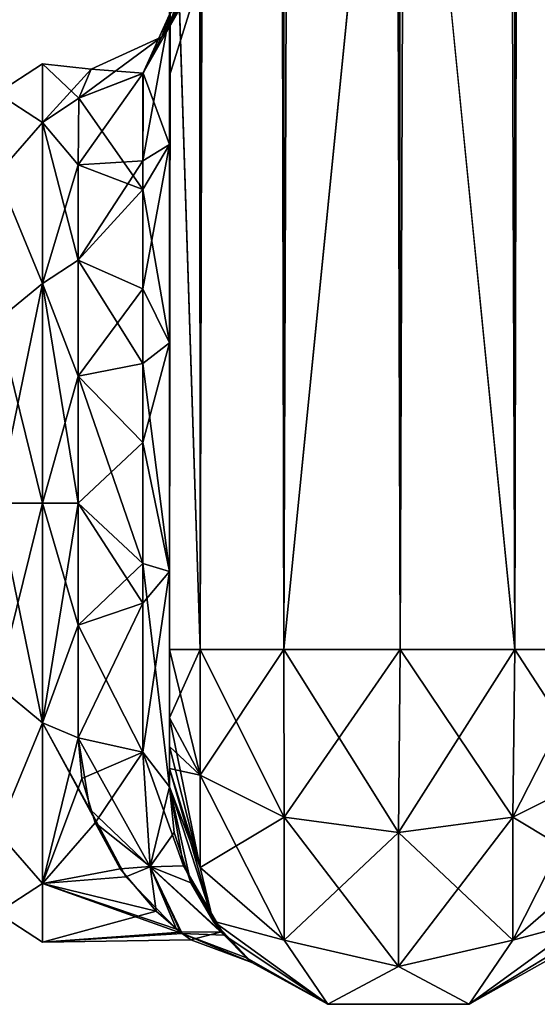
# Model space of a CAD drawing. Extents: x -23 to 700, y -1999 to -1.
# Tile 67 of 224: x 416 to 445, y -1999 to -1946. Entities that reach past the tile are written whole.
import ezdxf

# ---------------------------------------------------------------- set-up
doc = ezdxf.new("R2010")
doc.units = 0
doc.header["$LTSCALE"] = 5.485125
for name, color, linetype in [('490', 7, 'CONTINUOUS'), ('495', 7, 'CONTINUOUS'), ('496', 7, 'CONTINUOUS'), ('497', 7, 'CONTINUOUS'), ('498', 7, 'CONTINUOUS'), ('499', 7, 'CONTINUOUS'), ('503', 7, 'CONTINUOUS'), ('520', 7, 'CONTINUOUS'), ('521', 7, 'CONTINUOUS'), ('522', 7, 'CONTINUOUS'), ('523', 7, 'CONTINUOUS'), ('524', 7, 'CONTINUOUS'), ('525', 7, 'CONTINUOUS'), ('526', 7, 'CONTINUOUS'), ('527', 7, 'CONTINUOUS'), ('532', 7, 'CONTINUOUS'), ('533', 7, 'CONTINUOUS'), ('539', 7, 'CONTINUOUS')]:
    doc.layers.add(name, color=color, linetype=linetype)

msp = doc.modelspace()

# ---------------------------------------------------------------- linework, layer by layer
at = {"layer": '490', "linetype": 'CONTINUOUS'}
for points in [[(424.45, -1928.15, 20.5), (424.45, -1937.882, 18.043), (424.45, -1952.417, 21.376), (424.45, -1928.15, 20.5)], [(424.45, -1938.356, 23.228), (424.45, -1928.15, 20.5), (424.45, -1952.417, 21.376), (424.45, -1938.356, 23.228)], [(424.45, -1928.15, 61.5), (424.45, -1938.355, 58.773), (424.45, -1980, 61.5), (424.45, -1928.15, 61.5)], [(424.45, -1983.734, -60.5), (424.45, -1985.303, -59.303), (424.45, -1928.15, -61.5), (424.45, -1983.734, -60.5)], [(424.45, -1928.15, -61.5), (424.45, -1985.303, -59.303), (424.45, -1938.356, -58.772), (424.45, -1928.15, -61.5)], [(424.45, -1980, -61.5), (424.45, -1983.734, -60.5), (424.45, -1928.15, -61.5), (424.45, -1980, -61.5)], [(424.45, -1928.15, -20.5), (424.45, -1938.355, -23.227), (424.45, -1952.417, -21.376), (424.45, -1928.15, -20.5)], [(424.45, -1937.904, -18.031), (424.45, -1928.15, -20.5), (424.45, -1952.417, -21.376), (424.45, -1937.904, -18.031)], [(424.45, -1937.882, 18.043), (424.45, -1945.298, 11.3), (424.45, -1952.417, 21.376), (424.45, -1937.882, 18.043)], [(424.45, -1945.297, -11.297), (424.45, -1937.904, -18.031), (424.45, -1952.417, -21.376), (424.45, -1945.297, -11.297)], [(424.45, -1938.355, 58.773), (424.45, -1945.88, 51.282), (424.45, -1986.502, 57.73), (424.45, -1938.355, 58.773)], [(424.45, -1980, 61.5), (424.45, -1938.355, 58.773), (424.45, -1983.734, 60.5), (424.45, -1980, 61.5)], [(424.45, -1983.734, 60.5), (424.45, -1938.355, 58.773), (424.45, -1985.303, 59.303), (424.45, -1983.734, 60.5)], [(424.45, -1985.303, 59.303), (424.45, -1938.355, 58.773), (424.45, -1986.502, 57.73), (424.45, -1985.303, 59.303)], [(424.45, -1938.355, -23.227), (424.45, -1945.88, -30.718), (424.45, -1963.249, -27.648), (424.45, -1938.355, -23.227)], [(424.45, -1952.417, -21.376), (424.45, -1938.355, -23.227), (424.45, -1963.249, -27.648), (424.45, -1952.417, -21.376)], [(424.45, -1945.882, 30.721), (424.45, -1938.356, 23.228), (424.45, -1963.25, 27.648), (424.45, -1945.882, 30.721)], [(424.45, -1963.25, 27.648), (424.45, -1938.356, 23.228), (424.45, -1952.417, 21.376), (424.45, -1963.25, 27.648)], [(424.45, -1986.502, -57.73), (424.45, -1987.5, -54), (424.45, -1938.356, -58.772), (424.45, -1986.502, -57.73)], [(424.45, -1938.356, -58.772), (424.45, -1987.5, -54), (424.45, -1945.882, -51.279), (424.45, -1938.356, -58.772)], [(424.45, -1985.303, -59.303), (424.45, -1986.502, -57.73), (424.45, -1938.356, -58.772), (424.45, -1985.303, -59.303)], [(424.45, -1945.88, 51.282), (424.45, -1948.65, 41.002), (424.45, -1987.5, 54), (424.45, -1945.88, 51.282)], [(424.45, -1986.502, 57.73), (424.45, -1945.88, 51.282), (424.45, -1987.5, 54), (424.45, -1986.502, 57.73)], [(424.45, -1945.88, -30.718), (424.45, -1948.65, -40.998), (424.45, -1975.731, -28.753), (424.45, -1945.88, -30.718)], [(424.45, -1963.249, -27.648), (424.45, -1945.88, -30.718), (424.45, -1975.731, -28.753), (424.45, -1963.249, -27.648)], [(424.45, -1948.65, 41.002), (424.45, -1945.882, 30.721), (424.45, -1987.5, 54), (424.45, -1948.65, 41.002)], [(424.45, -1987.5, 54), (424.45, -1945.882, 30.721), (424.45, -1975.732, 28.753), (424.45, -1987.5, 54)], [(424.45, -1975.732, 28.753), (424.45, -1945.882, 30.721), (424.45, -1963.25, 27.648), (424.45, -1975.732, 28.753)], [(424.45, -1987.5, -54), (424.45, -1987.5, -24.51), (424.45, -1945.882, -51.279), (424.45, -1987.5, -54)], [(424.45, -1945.882, -51.279), (424.45, -1987.5, -24.51), (424.45, -1948.65, -40.998), (424.45, -1945.882, -51.279)], [(424.45, -1948.65, -40.998), (424.45, -1987.5, -24.51), (424.45, -1975.731, -28.753), (424.45, -1948.65, -40.998)], [(424.45, -1987.5, 24.51), (424.45, -1987.5, 54), (424.45, -1975.732, 28.753), (424.45, -1987.5, 24.51)]]:
    msp.add_3dface(points, dxfattribs=at)
at = {"layer": '495', "linetype": 'CONTINUOUS'}
for points in [[(417.5, -1984, -20.785), (417.5, -1972, -24), (419.45, -1978.677, -23.052), (417.5, -1984, -20.785)], [(419.45, -1978.677, -23.052), (417.5, -1972, -24), (419.45, -1972, -24), (419.45, -1978.677, -23.052)], [(417.5, -1972, 24), (417.5, -1984, 20.785), (419.45, -1972, 24), (417.5, -1972, 24)], [(419.45, -1972, 24), (417.5, -1984, 20.785), (419.45, -1978.677, 23.052), (419.45, -1972, 24)], [(419.45, -1984.828, -20.284), (417.5, -1984, -20.785), (419.45, -1978.677, -23.052), (419.45, -1984.828, -20.284)], [(419.45, -1978.677, 23.052), (417.5, -1984, 20.785), (419.45, -1984.828, 20.284), (419.45, -1978.677, 23.052)], [(417.5, -1992.785, -12), (417.5, -1984, -20.785), (422.051, -1992.423, -12.606), (417.5, -1992.785, -12)], [(422.051, -1992.423, -12.606), (417.5, -1984, -20.785), (420.096, -1988.726, -17.212), (422.051, -1992.423, -12.606)], [(420.096, -1988.726, -17.212), (417.5, -1984, -20.785), (419.45, -1984.828, -20.284), (420.096, -1988.726, -17.212)], [(417.5, -1984, 20.785), (417.5, -1992.785, 12), (419.45, -1984.828, 20.284), (417.5, -1984, 20.785)], [(419.45, -1984.828, 20.284), (417.5, -1992.785, 12), (419.657, -1987.048, 18.697), (419.45, -1984.828, 20.284)], [(419.657, -1987.048, 18.697), (417.5, -1992.785, 12), (420.376, -1989.477, 16.448), (419.657, -1987.048, 18.697)], [(420.376, -1989.477, 16.448), (417.5, -1992.785, 12), (421.744, -1991.995, 13.273), (420.376, -1989.477, 16.448)], [(421.744, -1991.995, 13.273), (417.5, -1992.785, 12), (423.719, -1994.305, 8.86), (421.744, -1991.995, 13.273)], [(424.833, -1995.282, -5.825), (417.5, -1992.785, -12), (422.051, -1992.423, -12.606), (424.833, -1995.282, -5.825)], [(417.5, -1996, 0), (417.5, -1992.785, -12), (425.145, -1995.519, -4.781), (417.5, -1996, 0)], [(425.145, -1995.519, -4.781), (417.5, -1992.785, -12), (424.833, -1995.282, -5.825), (425.145, -1995.519, -4.781)], [(417.5, -1992.785, 12), (417.5, -1996, 0), (423.719, -1994.305, 8.86), (417.5, -1992.785, 12)], [(423.719, -1994.305, 8.86), (417.5, -1996, 0), (425.054, -1995.45, 5.108), (423.719, -1994.305, 8.86)], [(425.054, -1995.45, 5.108), (417.5, -1996, 0), (425.605, -1995.859, 2.598), (425.054, -1995.45, 5.108)], [(425.605, -1995.859, 2.598), (417.5, -1996, 0), (425.145, -1995.519, -4.781), (425.605, -1995.859, 2.598)]]:
    msp.add_3dface(points, dxfattribs=at)
at = {"layer": '496', "linetype": 'CONTINUOUS'}
for points in [[(417.5, -1948, 0), (417.5, -1951.215, 12), (420.169, -1948.301, 3.79), (417.5, -1948, 0)], [(417.5, -1951.215, -12), (417.5, -1948, 0), (419.5, -1949.885, -9.323), (417.5, -1951.215, -12)], [(419.5, -1949.885, -9.323), (417.5, -1948, 0), (420.173, -1948.297, -3.765), (419.5, -1949.885, -9.323)], [(420.173, -1948.297, -3.765), (417.5, -1948, 0), (420.169, -1948.301, 3.79), (420.173, -1948.297, -3.765)], [(420.169, -1948.301, 3.79), (417.5, -1951.215, 12), (419.5, -1949.885, 9.323), (420.169, -1948.301, 3.79)], [(419.5, -1949.885, 9.323), (417.5, -1951.215, 12), (419.45, -1953.515, 15.307), (419.5, -1949.885, 9.323)], [(419.45, -1953.515, -15.307), (417.5, -1951.215, -12), (419.5, -1949.885, -9.323), (419.45, -1953.515, -15.307)], [(417.5, -1951.215, 12), (417.5, -1960, 20.785), (419.45, -1953.515, 15.307), (417.5, -1951.215, 12)], [(417.5, -1960, -20.785), (417.5, -1951.215, -12), (419.45, -1958.724, -19.994), (417.5, -1960, -20.785)], [(419.45, -1958.724, -19.994), (417.5, -1951.215, -12), (419.45, -1953.515, -15.307), (419.45, -1958.724, -19.994)], [(419.45, -1953.515, 15.307), (417.5, -1960, 20.785), (419.45, -1958.724, 19.994), (419.45, -1953.515, 15.307)], [(419.45, -1958.724, 19.994), (417.5, -1960, 20.785), (419.45, -1965.066, 22.977), (419.45, -1958.724, 19.994)], [(419.45, -1965.066, -22.977), (417.5, -1960, -20.785), (419.45, -1958.724, -19.994), (419.45, -1965.066, -22.977)], [(419.45, -1972, -24), (417.5, -1972, -24), (417.5, -1960, -20.785), (419.45, -1972, -24)], [(417.5, -1960, 20.785), (417.5, -1972, 24), (419.45, -1965.066, 22.977), (417.5, -1960, 20.785)], [(419.45, -1972, -24), (417.5, -1960, -20.785), (419.45, -1965.066, -22.977), (419.45, -1972, -24)], [(417.5, -1972, 24), (419.45, -1972, 24), (419.45, -1965.066, 22.977), (417.5, -1972, 24)]]:
    msp.add_3dface(points, dxfattribs=at)
at = {"layer": '497', "linetype": 'CONTINUOUS'}
for points in [[(424.45, -20, 61.5), (424.45, -71.85, 61.5), (426.125, -1980, 67.75), (424.45, -20, 61.5)], [(424.45, -20, 61.5), (426.125, -1980, 67.75), (426.125, -20, 67.75), (424.45, -20, 61.5)], [(426.125, -1980, 67.75), (430.697, -1980, 72.323), (426.125, -20, 67.75), (426.125, -1980, 67.75)], [(426.125, -20, 67.75), (430.697, -1980, 72.323), (430.697, -20, 72.323), (426.125, -20, 67.75)], [(437.05, -1980, 74), (437, -1916.55, 74), (430.697, -20, 72.323), (437.05, -1980, 74)], [(430.697, -1980, 72.323), (437.05, -1980, 74), (430.697, -20, 72.323), (430.697, -1980, 72.323)], [(424.45, -71.85, 61.5), (424.45, -1928.15, 61.5), (426.125, -1980, 67.75), (424.45, -71.85, 61.5)], [(424.45, -1928.15, 61.5), (424.45, -1980, 61.5), (426.125, -1980, 67.75), (424.45, -1928.15, 61.5)]]:
    msp.add_3dface(points, dxfattribs=at)
at = {"layer": '498', "linetype": 'CONTINUOUS'}
for points in [[(424.45, -1980, -61.5), (424.45, -1928.15, -61.5), (426.125, -20, -67.75), (424.45, -1980, -61.5)], [(426.125, -1980, -67.75), (424.45, -1980, -61.5), (426.125, -20, -67.75), (426.125, -1980, -67.75)], [(430.697, -1980, -72.323), (426.125, -1980, -67.75), (430.697, -20, -72.323), (430.697, -1980, -72.323)], [(430.697, -20, -72.323), (426.125, -1980, -67.75), (426.125, -20, -67.75), (430.697, -20, -72.323)], [(437, -83.45, -74), (430.697, -1980, -72.323), (437.05, -20, -74), (437, -83.45, -74)], [(437.05, -20, -74), (430.697, -1980, -72.323), (430.697, -20, -72.323), (437.05, -20, -74)], [(437, -1916.55, -74), (430.697, -1980, -72.323), (437, -83.45, -74), (437, -1916.55, -74)], [(437.05, -1980, -74), (430.697, -1980, -72.323), (437, -1916.55, -74), (437.05, -1980, -74)]]:
    msp.add_3dface(points, dxfattribs=at)
at = {"layer": '499', "linetype": 'CONTINUOUS'}
for points in [[(437.05, -1980, -74), (437, -1916.55, -74), (443.3, -20, -72.325), (437.05, -1980, -74)], [(443.3, -1980, -72.325), (437.05, -1980, -74), (443.3, -20, -72.325), (443.3, -1980, -72.325)], [(447.875, -1980, -67.75), (443.3, -1980, -72.325), (447.875, -20, -67.75), (447.875, -1980, -67.75)], [(447.875, -20, -67.75), (443.3, -1980, -72.325), (443.3, -20, -72.325), (447.875, -20, -67.75)]]:
    msp.add_3dface(points, dxfattribs=at)
at = {"layer": '503', "linetype": 'CONTINUOUS'}
for points in [[(437.05, -20, 74), (437, -83.45, 74), (443.3, -1980, 72.325), (437.05, -20, 74)], [(443.3, -20, 72.325), (437.05, -20, 74), (443.3, -1980, 72.325), (443.3, -20, 72.325)], [(447.875, -20, 67.75), (443.3, -20, 72.325), (447.875, -1980, 67.75), (447.875, -20, 67.75)], [(447.875, -1980, 67.75), (443.3, -20, 72.325), (443.3, -1980, 72.325), (447.875, -1980, 67.75)], [(437, -83.45, 74), (437, -1916.55, 74), (443.3, -1980, 72.325), (437, -83.45, 74)], [(437, -1916.55, 74), (437.05, -1980, 74), (443.3, -1980, 72.325), (437, -1916.55, 74)]]:
    msp.add_3dface(points, dxfattribs=at)
at = {"layer": '520', "linetype": 'CONTINUOUS'}
for points in [[(424.45, -1980, 61.5), (424.45, -1983.734, 60.5), (426.125, -1986.875, 65.908), (424.45, -1980, 61.5)], [(426.125, -1980, 67.75), (424.45, -1980, 61.5), (426.125, -1986.875, 65.908), (426.125, -1980, 67.75)], [(430.697, -1980, 72.323), (426.125, -1980, 67.75), (430.7, -1989.163, 69.87), (430.697, -1980, 72.323)], [(430.7, -1989.163, 69.87), (426.125, -1980, 67.75), (426.125, -1986.875, 65.908), (430.7, -1989.163, 69.87)], [(437.05, -1980, 74), (430.697, -1980, 72.323), (436.95, -1990, 71.321), (437.05, -1980, 74)], [(436.95, -1990, 71.321), (430.697, -1980, 72.323), (430.7, -1989.163, 69.87), (436.95, -1990, 71.321)], [(443.2, -1989.163, 69.87), (437.05, -1980, 74), (436.95, -1990, 71.321), (443.2, -1989.163, 69.87)], [(443.3, -1980, 72.325), (437.05, -1980, 74), (443.2, -1989.163, 69.87), (443.3, -1980, 72.325)], [(447.775, -1986.875, 65.908), (443.3, -1980, 72.325), (443.2, -1989.163, 69.87), (447.775, -1986.875, 65.908)], [(447.875, -1980, 67.75), (443.3, -1980, 72.325), (447.775, -1986.875, 65.908), (447.875, -1980, 67.75)], [(424.45, -1983.734, 60.5), (424.45, -1985.303, 59.303), (426.125, -1991.911, 60.869), (424.45, -1983.734, 60.5)], [(426.125, -1986.875, 65.908), (424.45, -1983.734, 60.5), (426.125, -1991.911, 60.869), (426.125, -1986.875, 65.908)], [(424.45, -1985.303, 59.303), (424.45, -1986.502, 57.73), (426.125, -1991.911, 60.869), (424.45, -1985.303, 59.303)], [(424.45, -1986.502, 57.73), (424.45, -1987.5, 54), (426.837, -1994.847, 54), (424.45, -1986.502, 57.73)], [(424.45, -1986.502, 57.73), (426.837, -1994.847, 54), (426.125, -1991.911, 60.869), (424.45, -1986.502, 57.73)], [(430.7, -1989.163, 69.87), (426.125, -1986.875, 65.908), (430.7, -1995.875, 63.154), (430.7, -1989.163, 69.87)], [(426.125, -1986.875, 65.908), (426.125, -1991.911, 60.869), (430.7, -1995.875, 63.154), (426.125, -1986.875, 65.908)], [(447.775, -1986.875, 65.908), (443.2, -1989.163, 69.87), (447.775, -1991.911, 60.869), (447.775, -1986.875, 65.908)], [(436.95, -1990, 71.321), (430.7, -1989.163, 69.87), (436.95, -1997.326, 63.991), (436.95, -1990, 71.321)], [(430.7, -1989.163, 69.87), (430.7, -1995.875, 63.154), (436.95, -1997.326, 63.991), (430.7, -1989.163, 69.87)], [(443.2, -1989.163, 69.87), (436.95, -1990, 71.321), (443.2, -1995.875, 63.154), (443.2, -1989.163, 69.87)], [(443.2, -1989.163, 69.87), (443.2, -1995.875, 63.154), (447.775, -1991.911, 60.869), (443.2, -1989.163, 69.87)], [(436.95, -1990, 71.321), (436.95, -1997.326, 63.991), (443.2, -1995.875, 63.154), (436.95, -1990, 71.321)], [(426.125, -1991.911, 60.869), (426.837, -1994.847, 54), (430.7, -1995.875, 63.154), (426.125, -1991.911, 60.869)], [(443.2, -1995.875, 63.154), (447.063, -1994.847, 54), (447.775, -1991.911, 60.869), (443.2, -1995.875, 63.154)], [(426.837, -1994.847, 54), (433.087, -1999.388, 54), (430.7, -1995.875, 63.154), (426.837, -1994.847, 54)], [(440.813, -1999.388, 54), (447.063, -1994.847, 54), (443.2, -1995.875, 63.154), (440.813, -1999.388, 54)], [(430.7, -1995.875, 63.154), (433.087, -1999.388, 54), (436.95, -1997.326, 63.991), (430.7, -1995.875, 63.154)], [(436.95, -1997.326, 63.991), (440.813, -1999.388, 54), (443.2, -1995.875, 63.154), (436.95, -1997.326, 63.991)], [(433.087, -1999.388, 54), (440.813, -1999.388, 54), (436.95, -1997.326, 63.991), (433.087, -1999.388, 54)]]:
    msp.add_3dface(points, dxfattribs=at)
at = {"layer": '521', "linetype": 'CONTINUOUS'}
for points in [[(424.45, -1987.5, 54), (424.45, -1987.5, 24.51), (424.702, -1989.999, 21.91), (424.45, -1987.5, 54)], [(426.837, -1994.847, 54), (424.45, -1987.5, 54), (425.61, -1992.758, 17.842), (426.837, -1994.847, 54)], [(425.61, -1992.758, 17.842), (424.45, -1987.5, 54), (424.702, -1989.999, 21.91), (425.61, -1992.758, 17.842)], [(424.45, -1987.5, -24.51), (424.45, -1987.5, -54), (426.837, -1994.847, -54), (424.45, -1987.5, -24.51)], [(425.218, -1991.815, -19.416), (424.45, -1987.5, -24.51), (426.837, -1994.847, -54), (425.218, -1991.815, -19.416)], [(427.433, -1995.604, -10.967), (425.218, -1991.815, -19.416), (426.837, -1994.847, -54), (427.433, -1995.604, -10.967)], [(427.28, -1995.421, 11.578), (426.837, -1994.847, 54), (425.61, -1992.758, 17.842), (427.28, -1995.421, 11.578)], [(433.087, -1999.388, 54), (426.837, -1994.847, 54), (433.087, -1999.388, -54), (433.087, -1999.388, 54)], [(428.947, -1997.103, 1.798), (426.837, -1994.847, 54), (427.28, -1995.421, 11.578), (428.947, -1997.103, 1.798)], [(426.837, -1994.847, 54), (428.947, -1997.103, 1.798), (433.087, -1999.388, -54), (426.837, -1994.847, 54)], [(433.087, -1999.388, -54), (427.433, -1995.604, -10.967), (426.837, -1994.847, -54), (433.087, -1999.388, -54)], [(447.063, -1994.847, 54), (440.813, -1999.388, 54), (445.727, -1996.401, 7.693), (447.063, -1994.847, 54)], [(445.129, -1996.953, -3.921), (440.813, -1999.388, 54), (447.063, -1994.847, -54), (445.129, -1996.953, -3.921)], [(447.063, -1994.847, -54), (440.813, -1999.388, 54), (440.813, -1999.388, -54), (447.063, -1994.847, -54)], [(428.659, -1996.855, -4.825), (427.433, -1995.604, -10.967), (433.087, -1999.388, -54), (428.659, -1996.855, -4.825)], [(445.727, -1996.401, 7.693), (440.813, -1999.388, 54), (445.129, -1996.953, -3.921), (445.727, -1996.401, 7.693)], [(428.947, -1997.103, 1.798), (428.659, -1996.855, -4.825), (433.087, -1999.388, -54), (428.947, -1997.103, 1.798)], [(440.813, -1999.388, 54), (433.087, -1999.388, 54), (440.813, -1999.388, -54), (440.813, -1999.388, 54)], [(440.813, -1999.388, -54), (433.087, -1999.388, 54), (433.087, -1999.388, -54), (440.813, -1999.388, -54)]]:
    msp.add_3dface(points, dxfattribs=at)
at = {"layer": '522', "linetype": 'CONTINUOUS'}
for points in [[(424.45, -1983.734, -60.5), (424.45, -1980, -61.5), (426.125, -1980, -67.75), (424.45, -1983.734, -60.5)], [(424.45, -1983.734, -60.5), (426.125, -1980, -67.75), (426.125, -1986.875, -65.908), (424.45, -1983.734, -60.5)], [(426.125, -1980, -67.75), (430.697, -1980, -72.323), (426.125, -1986.875, -65.908), (426.125, -1980, -67.75)], [(426.125, -1986.875, -65.908), (430.697, -1980, -72.323), (430.7, -1989.163, -69.87), (426.125, -1986.875, -65.908)], [(430.697, -1980, -72.323), (437.05, -1980, -74), (430.7, -1989.163, -69.87), (430.697, -1980, -72.323)], [(430.7, -1989.163, -69.87), (437.05, -1980, -74), (436.95, -1990, -71.321), (430.7, -1989.163, -69.87)], [(437.05, -1980, -74), (443.3, -1980, -72.325), (436.95, -1990, -71.321), (437.05, -1980, -74)], [(436.95, -1990, -71.321), (443.3, -1980, -72.325), (443.2, -1989.163, -69.87), (436.95, -1990, -71.321)], [(443.3, -1980, -72.325), (447.875, -1980, -67.75), (443.2, -1989.163, -69.87), (443.3, -1980, -72.325)], [(443.2, -1989.163, -69.87), (447.875, -1980, -67.75), (447.775, -1986.875, -65.908), (443.2, -1989.163, -69.87)], [(424.45, -1985.303, -59.303), (424.45, -1983.734, -60.5), (426.125, -1986.875, -65.908), (424.45, -1985.303, -59.303)], [(424.45, -1986.502, -57.73), (424.45, -1985.303, -59.303), (426.125, -1986.875, -65.908), (424.45, -1986.502, -57.73)], [(424.45, -1987.5, -54), (424.45, -1986.502, -57.73), (426.125, -1991.911, -60.869), (424.45, -1987.5, -54)], [(426.125, -1991.911, -60.869), (424.45, -1986.502, -57.73), (426.125, -1986.875, -65.908), (426.125, -1991.911, -60.869)], [(426.125, -1991.911, -60.869), (426.125, -1986.875, -65.908), (430.7, -1989.163, -69.87), (426.125, -1991.911, -60.869)], [(447.775, -1991.911, -60.869), (443.2, -1995.875, -63.154), (447.775, -1986.875, -65.908), (447.775, -1991.911, -60.869)], [(443.2, -1995.875, -63.154), (443.2, -1989.163, -69.87), (447.775, -1986.875, -65.908), (443.2, -1995.875, -63.154)], [(426.837, -1994.847, -54), (424.45, -1987.5, -54), (426.125, -1991.911, -60.869), (426.837, -1994.847, -54)], [(430.7, -1995.875, -63.154), (426.125, -1991.911, -60.869), (430.7, -1989.163, -69.87), (430.7, -1995.875, -63.154)], [(430.7, -1995.875, -63.154), (430.7, -1989.163, -69.87), (436.95, -1990, -71.321), (430.7, -1995.875, -63.154)], [(443.2, -1995.875, -63.154), (436.95, -1997.326, -63.991), (443.2, -1989.163, -69.87), (443.2, -1995.875, -63.154)], [(436.95, -1997.326, -63.991), (436.95, -1990, -71.321), (443.2, -1989.163, -69.87), (436.95, -1997.326, -63.991)], [(436.95, -1997.326, -63.991), (430.7, -1995.875, -63.154), (436.95, -1990, -71.321), (436.95, -1997.326, -63.991)], [(430.7, -1995.875, -63.154), (426.837, -1994.847, -54), (426.125, -1991.911, -60.869), (430.7, -1995.875, -63.154)], [(447.775, -1991.911, -60.869), (447.063, -1994.847, -54), (443.2, -1995.875, -63.154), (447.775, -1991.911, -60.869)], [(433.087, -1999.388, -54), (426.837, -1994.847, -54), (430.7, -1995.875, -63.154), (433.087, -1999.388, -54)], [(447.063, -1994.847, -54), (440.813, -1999.388, -54), (443.2, -1995.875, -63.154), (447.063, -1994.847, -54)], [(436.95, -1997.326, -63.991), (433.087, -1999.388, -54), (430.7, -1995.875, -63.154), (436.95, -1997.326, -63.991)], [(443.2, -1995.875, -63.154), (440.813, -1999.388, -54), (436.95, -1997.326, -63.991), (443.2, -1995.875, -63.154)], [(440.813, -1999.388, -54), (433.087, -1999.388, -54), (436.95, -1997.326, -63.991), (440.813, -1999.388, -54)]]:
    msp.add_3dface(points, dxfattribs=at)
at = {"layer": '523', "linetype": 'CONTINUOUS'}
for points in [[(424.45, -1945.88, 51.282), (424.45, -1938.355, 58.773), (426.823, -1938.448, 49.212), (424.45, -1945.88, 51.282)], [(424.45, -1938.356, 23.228), (424.45, -1945.882, 30.721), (426.823, -1938.448, 32.788), (424.45, -1938.356, 23.228)], [(426.823, -1938.448, 32.788), (424.45, -1945.882, 30.721), (426.823, -1940.992, 38.069), (426.823, -1938.448, 32.788)], [(426.823, -1940.992, 43.931), (424.45, -1945.88, 51.282), (426.823, -1938.448, 49.212), (426.823, -1940.992, 43.931)], [(424.45, -1945.882, 30.721), (424.45, -1948.65, 41.002), (426.823, -1940.992, 38.069), (424.45, -1945.882, 30.721)], [(424.45, -1948.65, 41.002), (424.45, -1945.88, 51.282), (426.823, -1940.992, 43.931), (424.45, -1948.65, 41.002)], [(426.823, -1940.992, 38.069), (424.45, -1948.65, 41.002), (426.823, -1940.992, 43.931), (426.823, -1940.992, 38.069)]]:
    msp.add_3dface(points, dxfattribs=at)
at = {"layer": '524', "linetype": 'CONTINUOUS'}
for points in [[(424.45, -1945.88, -30.718), (424.45, -1938.355, -23.227), (426.823, -1938.448, -32.788), (424.45, -1945.88, -30.718)], [(424.45, -1938.356, -58.772), (424.45, -1945.882, -51.279), (426.823, -1938.448, -49.212), (424.45, -1938.356, -58.772)], [(426.823, -1938.448, -49.212), (424.45, -1945.882, -51.279), (426.823, -1940.992, -43.931), (426.823, -1938.448, -49.212)], [(426.823, -1940.992, -38.069), (424.45, -1945.88, -30.718), (426.823, -1938.448, -32.788), (426.823, -1940.992, -38.069)], [(424.45, -1945.882, -51.279), (424.45, -1948.65, -40.998), (426.823, -1940.992, -43.931), (424.45, -1945.882, -51.279)], [(424.45, -1948.65, -40.998), (424.45, -1945.88, -30.718), (426.823, -1940.992, -38.069), (424.45, -1948.65, -40.998)], [(426.823, -1940.992, -43.931), (424.45, -1948.65, -40.998), (426.823, -1940.992, -38.069), (426.823, -1940.992, -43.931)]]:
    msp.add_3dface(points, dxfattribs=at)
at = {"layer": '525', "linetype": 'CONTINUOUS'}
for points in [[(424.45, -1945.297, -11.297), (424.45, -1952.417, -21.376), (423.013, -1948.51, -9.902), (424.45, -1945.297, -11.297)], [(422.984, -1954.87, -18.84), (419.5, -1949.885, -9.323), (423.013, -1948.51, -9.902), (422.984, -1954.87, -18.84)], [(424.45, -1952.417, -21.376), (422.984, -1954.87, -18.84), (423.013, -1948.51, -9.902), (424.45, -1952.417, -21.376)], [(419.45, -1953.515, -15.307), (419.5, -1949.885, -9.323), (422.984, -1954.87, -18.84), (419.45, -1953.515, -15.307)], [(424.45, -1952.417, -21.376), (424.45, -1963.249, -27.648), (422.984, -1954.87, -18.84), (424.45, -1952.417, -21.376)], [(419.45, -1958.724, -19.994), (419.45, -1953.515, -15.307), (422.984, -1954.87, -18.84), (419.45, -1958.724, -19.994)], [(422.985, -1964.378, -24.296), (419.45, -1958.724, -19.994), (422.984, -1954.87, -18.84), (422.985, -1964.378, -24.296)], [(424.45, -1963.249, -27.648), (422.985, -1964.378, -24.296), (422.984, -1954.87, -18.84), (424.45, -1963.249, -27.648)], [(419.45, -1965.066, -22.977), (419.45, -1958.724, -19.994), (422.985, -1964.378, -24.296), (419.45, -1965.066, -22.977)], [(424.45, -1963.249, -27.648), (424.45, -1975.731, -28.753), (422.985, -1964.378, -24.296), (424.45, -1963.249, -27.648)], [(422.985, -1975.3, -25.249), (419.45, -1965.066, -22.977), (422.985, -1964.378, -24.296), (422.985, -1975.3, -25.249)], [(424.45, -1975.731, -28.753), (422.985, -1975.3, -25.249), (422.985, -1964.378, -24.296), (424.45, -1975.731, -28.753)], [(419.45, -1972, -24), (419.45, -1965.066, -22.977), (422.985, -1975.3, -25.249), (419.45, -1972, -24)], [(419.45, -1978.677, -23.052), (419.45, -1972, -24), (422.985, -1975.3, -25.249), (419.45, -1978.677, -23.052)], [(422.986, -1985.61, -21.522), (419.45, -1978.677, -23.052), (422.985, -1975.3, -25.249), (422.986, -1985.61, -21.522)], [(424.45, -1975.731, -28.753), (424.45, -1987.5, -24.51), (422.985, -1975.3, -25.249), (424.45, -1975.731, -28.753)], [(424.45, -1987.5, -24.51), (422.986, -1985.61, -21.522), (422.985, -1975.3, -25.249), (424.45, -1987.5, -24.51)], [(419.45, -1984.828, -20.284), (419.45, -1978.677, -23.052), (422.986, -1985.61, -21.522), (419.45, -1984.828, -20.284)]]:
    msp.add_3dface(points, dxfattribs=at)
at = {"layer": '526', "linetype": 'CONTINUOUS'}
for points in [[(419.45, -1984.828, 20.284), (419.657, -1987.048, 18.697), (422.984, -1985.609, 21.521), (419.45, -1984.828, 20.284)], [(420.096, -1988.726, -17.212), (419.45, -1984.828, -20.284), (423.397, -1991.877, -14.052), (420.096, -1988.726, -17.212)], [(419.45, -1984.828, -20.284), (422.986, -1985.61, -21.522), (423.397, -1991.877, -14.052), (419.45, -1984.828, -20.284)], [(419.657, -1987.048, 18.697), (420.376, -1989.477, 16.448), (422.984, -1985.609, 21.521), (419.657, -1987.048, 18.697)], [(420.376, -1989.477, 16.448), (423.39, -1991.854, 14.088), (422.984, -1985.609, 21.521), (420.376, -1989.477, 16.448)], [(423.39, -1991.854, 14.088), (424.45, -1987.5, 24.51), (422.984, -1985.609, 21.521), (423.39, -1991.854, 14.088)], [(424.45, -1987.5, -24.51), (425.218, -1991.815, -19.416), (422.986, -1985.61, -21.522), (424.45, -1987.5, -24.51)], [(422.986, -1985.61, -21.522), (425.218, -1991.815, -19.416), (423.397, -1991.877, -14.052), (422.986, -1985.61, -21.522)], [(424.702, -1989.999, 21.91), (424.45, -1987.5, 24.51), (423.39, -1991.854, 14.088), (424.702, -1989.999, 21.91)], [(422.051, -1992.423, -12.606), (420.096, -1988.726, -17.212), (423.397, -1991.877, -14.052), (422.051, -1992.423, -12.606)], [(420.376, -1989.477, 16.448), (421.744, -1991.995, 13.273), (423.39, -1991.854, 14.088), (420.376, -1989.477, 16.448)], [(425.61, -1992.758, 17.842), (424.702, -1989.999, 21.91), (423.39, -1991.854, 14.088), (425.61, -1992.758, 17.842)], [(421.744, -1991.995, 13.273), (423.719, -1994.305, 8.86), (423.39, -1991.854, 14.088), (421.744, -1991.995, 13.273)], [(424.833, -1995.282, -5.825), (422.051, -1992.423, -12.606), (423.397, -1991.877, -14.052), (424.833, -1995.282, -5.825)], [(423.719, -1994.305, 8.86), (425.054, -1995.45, 5.108), (423.39, -1991.854, 14.088), (423.719, -1994.305, 8.86)], [(425.054, -1995.45, 5.108), (427.28, -1995.421, 11.578), (423.39, -1991.854, 14.088), (425.054, -1995.45, 5.108)], [(427.28, -1995.421, 11.578), (425.61, -1992.758, 17.842), (423.39, -1991.854, 14.088), (427.28, -1995.421, 11.578)], [(425.218, -1991.815, -19.416), (427.433, -1995.604, -10.967), (423.397, -1991.877, -14.052), (425.218, -1991.815, -19.416)], [(425.145, -1995.519, -4.781), (424.833, -1995.282, -5.825), (423.397, -1991.877, -14.052), (425.145, -1995.519, -4.781)], [(427.433, -1995.604, -10.967), (425.145, -1995.519, -4.781), (423.397, -1991.877, -14.052), (427.433, -1995.604, -10.967)], [(425.054, -1995.45, 5.108), (425.605, -1995.859, 2.598), (427.28, -1995.421, 11.578), (425.054, -1995.45, 5.108)], [(425.605, -1995.859, 2.598), (425.145, -1995.519, -4.781), (428.947, -1997.103, 1.798), (425.605, -1995.859, 2.598)], [(425.145, -1995.519, -4.781), (427.433, -1995.604, -10.967), (428.659, -1996.855, -4.825), (425.145, -1995.519, -4.781)], [(425.145, -1995.519, -4.781), (428.659, -1996.855, -4.825), (428.947, -1997.103, 1.798), (425.145, -1995.519, -4.781)], [(425.605, -1995.859, 2.598), (428.947, -1997.103, 1.798), (427.28, -1995.421, 11.578), (425.605, -1995.859, 2.598)]]:
    msp.add_3dface(points, dxfattribs=at)
at = {"layer": '527', "linetype": 'CONTINUOUS'}
for points in [[(424.45, -1952.417, 21.376), (424.45, -1945.298, 11.3), (422.984, -1953.302, 17.284), (424.45, -1952.417, 21.376)], [(422.984, -1953.302, 17.284), (424.45, -1945.298, 11.3), (422.984, -1948.537, 9.891), (422.984, -1953.302, 17.284)], [(419.5, -1949.885, 9.323), (419.45, -1953.515, 15.307), (422.984, -1948.537, 9.891), (419.5, -1949.885, 9.323)], [(422.984, -1948.537, 9.891), (419.45, -1953.515, 15.307), (422.984, -1953.302, 17.284), (422.984, -1948.537, 9.891)], [(424.45, -1963.25, 27.648), (424.45, -1952.417, 21.376), (422.984, -1960.297, 22.614), (424.45, -1963.25, 27.648)], [(424.45, -1952.417, 21.376), (422.984, -1953.302, 17.284), (422.984, -1960.297, 22.614), (424.45, -1952.417, 21.376)], [(419.45, -1953.515, 15.307), (419.45, -1958.724, 19.994), (422.984, -1953.302, 17.284), (419.45, -1953.515, 15.307)], [(422.984, -1953.302, 17.284), (419.45, -1958.724, 19.994), (422.984, -1960.297, 22.614), (422.984, -1953.302, 17.284)], [(419.45, -1958.724, 19.994), (419.45, -1965.066, 22.977), (422.984, -1960.297, 22.614), (419.45, -1958.724, 19.994)], [(422.984, -1960.297, 22.614), (419.45, -1965.066, 22.977), (422.984, -1968.689, 25.247), (422.984, -1960.297, 22.614)], [(424.45, -1963.25, 27.648), (422.984, -1960.297, 22.614), (422.984, -1968.689, 25.247), (424.45, -1963.25, 27.648)], [(424.45, -1975.732, 28.753), (424.45, -1963.25, 27.648), (422.984, -1968.689, 25.247), (424.45, -1975.732, 28.753)], [(419.45, -1965.066, 22.977), (419.45, -1972, 24), (422.984, -1968.689, 25.247), (419.45, -1965.066, 22.977)], [(422.984, -1968.689, 25.247), (419.45, -1972, 24), (422.984, -1977.476, 24.867), (422.984, -1968.689, 25.247)], [(424.45, -1975.732, 28.753), (422.984, -1968.689, 25.247), (422.984, -1977.476, 24.867), (424.45, -1975.732, 28.753)], [(419.45, -1972, 24), (419.45, -1978.677, 23.052), (422.984, -1977.476, 24.867), (419.45, -1972, 24)], [(424.45, -1987.5, 24.51), (424.45, -1975.732, 28.753), (422.984, -1985.609, 21.521), (424.45, -1987.5, 24.51)], [(422.984, -1985.609, 21.521), (424.45, -1975.732, 28.753), (422.984, -1977.476, 24.867), (422.984, -1985.609, 21.521)], [(419.45, -1978.677, 23.052), (419.45, -1984.828, 20.284), (422.984, -1977.476, 24.867), (419.45, -1978.677, 23.052)], [(419.45, -1984.828, 20.284), (422.984, -1985.609, 21.521), (422.984, -1977.476, 24.867), (419.45, -1984.828, 20.284)]]:
    msp.add_3dface(points, dxfattribs=at)
at = {"layer": '532', "linetype": 'CONTINUOUS'}
for points in [[(417.5, -1951.215, 12), (417.5, -1948, 0), (415.025, -1949.601, 5.112), (417.5, -1951.215, 12)], [(417.5, -1948, 0), (417.5, -1951.215, -12), (415.025, -1949.601, -5.112), (417.5, -1948, 0)], [(417.5, -1948, 0), (415.025, -1949.601, -5.112), (415.025, -1949.601, 5.112), (417.5, -1948, 0)], [(417.5, -1951.215, 12), (415.025, -1949.601, 5.112), (415.025, -1954.038, 14.325), (417.5, -1951.215, 12)], [(417.5, -1951.215, -12), (415.025, -1954.038, -14.325), (415.025, -1949.601, -5.112), (417.5, -1951.215, -12)], [(417.5, -1960, 20.785), (417.5, -1951.215, 12), (415.025, -1954.038, 14.325), (417.5, -1960, 20.785)], [(417.5, -1951.215, -12), (417.5, -1960, -20.785), (415.025, -1954.038, -14.325), (417.5, -1951.215, -12)], [(417.5, -1960, 20.785), (415.025, -1954.038, 14.325), (415.025, -1962.032, 20.7), (417.5, -1960, 20.785)], [(417.5, -1960, -20.785), (415.025, -1962.032, -20.7), (415.025, -1954.038, -14.325), (417.5, -1960, -20.785)], [(417.5, -1960, -20.785), (417.5, -1972, -24), (415.025, -1962.032, -20.7), (417.5, -1960, -20.785)], [(417.5, -1972, 24), (417.5, -1960, 20.785), (415.025, -1972, 22.975), (417.5, -1972, 24)], [(417.5, -1960, 20.785), (415.025, -1962.032, 20.7), (415.025, -1972, 22.975), (417.5, -1960, 20.785)], [(417.5, -1972, -24), (415.025, -1972, -22.975), (415.025, -1962.032, -20.7), (417.5, -1972, -24)]]:
    msp.add_3dface(points, dxfattribs=at)
at = {"layer": '533', "linetype": 'CONTINUOUS'}
for points in [[(417.5, -1972, -24), (417.5, -1984, -20.785), (415.025, -1972, -22.975), (417.5, -1972, -24)], [(415.025, -1972, -22.975), (417.5, -1984, -20.785), (415.025, -1981.968, -20.7), (415.025, -1972, -22.975)], [(417.5, -1984, 20.785), (417.5, -1972, 24), (415.025, -1981.968, 20.7), (417.5, -1984, 20.785)], [(417.5, -1972, 24), (415.025, -1972, 22.975), (415.025, -1981.968, 20.7), (417.5, -1972, 24)], [(417.5, -1984, -20.785), (415.025, -1989.962, -14.325), (415.025, -1981.968, -20.7), (417.5, -1984, -20.785)], [(417.5, -1984, 20.785), (415.025, -1981.968, 20.7), (415.025, -1989.962, 14.325), (417.5, -1984, 20.785)], [(417.5, -1984, -20.785), (417.5, -1992.785, -12), (415.025, -1989.962, -14.325), (417.5, -1984, -20.785)], [(417.5, -1992.785, 12), (417.5, -1984, 20.785), (415.025, -1989.962, 14.325), (417.5, -1992.785, 12)], [(417.5, -1992.785, -12), (415.025, -1994.399, -5.112), (415.025, -1989.962, -14.325), (417.5, -1992.785, -12)], [(417.5, -1992.785, 12), (415.025, -1989.962, 14.325), (415.025, -1994.399, 5.112), (417.5, -1992.785, 12)], [(417.5, -1992.785, -12), (417.5, -1996, 0), (415.025, -1994.399, -5.112), (417.5, -1992.785, -12)], [(417.5, -1996, 0), (417.5, -1992.785, 12), (415.025, -1994.399, 5.112), (417.5, -1996, 0)], [(417.5, -1996, 0), (415.025, -1994.399, 5.112), (415.025, -1994.399, -5.112), (417.5, -1996, 0)]]:
    msp.add_3dface(points, dxfattribs=at)
at = {"layer": '539', "linetype": 'CONTINUOUS'}
for points in [[(424.992, -1944.624, 4.959), (425.219, -1944.617, 0.029), (422.984, -1948.537, 9.891), (424.992, -1944.624, 4.959)], [(422.984, -1948.537, 9.891), (425.219, -1944.617, 0.029), (424.025, -1946.533, 0), (422.984, -1948.537, 9.891)], [(424.45, -1945.298, 11.3), (424.992, -1944.624, 4.959), (422.984, -1948.537, 9.891), (424.45, -1945.298, 11.3)], [(425.219, -1944.617, 0.029), (424.995, -1944.624, -4.928), (424.025, -1946.533, 0), (425.219, -1944.617, 0.029)], [(424.995, -1944.624, -4.928), (424.45, -1945.297, -11.297), (424.025, -1946.533, 0), (424.995, -1944.624, -4.928)], [(424.45, -1945.297, -11.297), (423.013, -1948.51, -9.902), (424.025, -1946.533, 0), (424.45, -1945.297, -11.297)], [(420.169, -1948.301, 3.79), (419.5, -1949.885, 9.323), (424.025, -1946.533, 0), (420.169, -1948.301, 3.79)], [(419.5, -1949.885, 9.323), (422.984, -1948.537, 9.891), (424.025, -1946.533, 0), (419.5, -1949.885, 9.323)], [(420.173, -1948.297, -3.765), (420.169, -1948.301, 3.79), (424.025, -1946.533, 0), (420.173, -1948.297, -3.765)], [(423.013, -1948.51, -9.902), (420.173, -1948.297, -3.765), (424.025, -1946.533, 0), (423.013, -1948.51, -9.902)], [(419.5, -1949.885, -9.323), (420.173, -1948.297, -3.765), (423.013, -1948.51, -9.902), (419.5, -1949.885, -9.323)]]:
    msp.add_3dface(points, dxfattribs=at)

doc.saveas('drawing.dxf')
